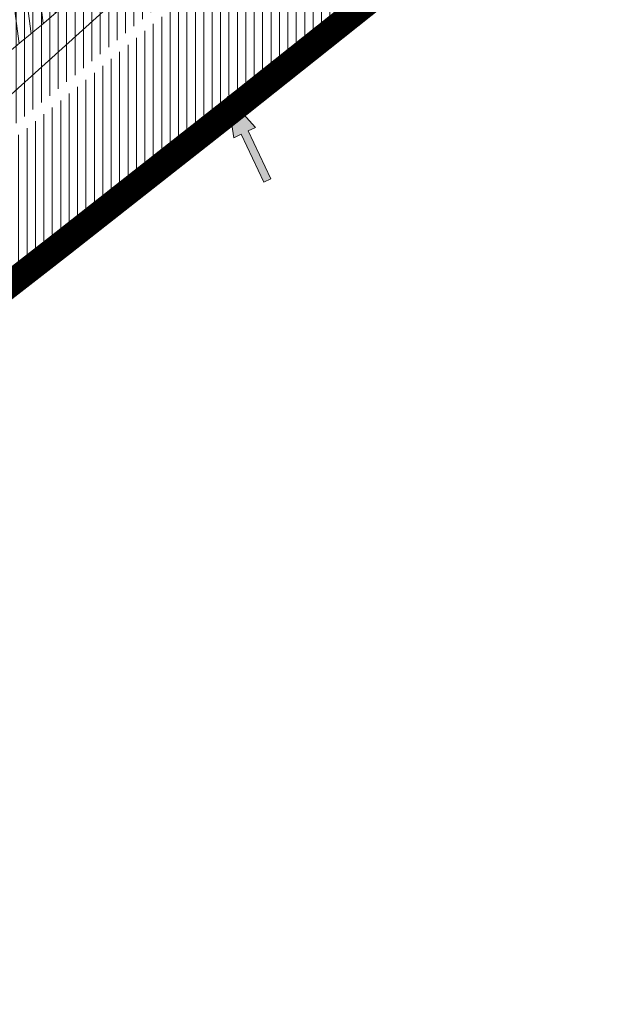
# Model space of a CAD drawing. Header units: metres. Extents: x 195696 to 514079, y 327475 to 328989.
# Tile 6 of 256: x 195863 to 195874, y 327546 to 327565. Entities that reach past the tile are written whole.
import ezdxf

# ---------------------------------------------------------------- set-up
doc = ezdxf.new("R2010")
doc.units = ezdxf.units.M
doc.linetypes.add('CENTER2', pattern=[1.125, 0.75, -0.125, 0.125, -0.125])
for name, color, linetype, lineweight in [('B-WE-RI-GWA_TRANSPORTLEIDING_BETON_300-G', 30, 'Continuous', 18), ('N-WE-KG-WERKGRENS-200-G', 14, 'CENTER2', 35), ('N-WE-VH-GESLOTENVERHARDING-A-200', 252, 'Continuous', 18), ('N-WE-VH-HERSTRATEN-A-250', 252, 'Continuous', 18), ('N-WE-VH-VERHARDING_TEGEL-A', 254, 'Continuous', 5), ('X-XX-AL-AANPIJLING_INRIT-S', 6, 'Continuous', 5)]:
    doc.layers.add(name, color=color, linetype=linetype, lineweight=lineweight)
doc.layers.add('N-WE-VH-GESLOTENVERHARDING_ASFALT_ROOD-A', color=7, linetype='Continuous', lineweight=18, true_color=0xf2beba)
pattern_1 = [(90, (171.4512025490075, 74.11865817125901), (-0.15875, 0), [])]

# ---------------------------------------------------------------- blocks, each defined once
blk = doc.blocks.new('INRIT')
at = {"layer": 'X-XX-AL-AANPIJLING_INRIT-S'}
blk.add_hatch(color=254, dxfattribs=at).paths.add_polyline_path([(-1.75, 0.07499999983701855), (-1.750000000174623, -0.07499999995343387), (-0.75, -0.07500000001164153), (-0.75, -0.2250000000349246), (0, 0), (-0.75, 0.2250000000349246), (-0.75, 0.07500000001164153)])
at = {"layer": 'X-XX-AL-AANPIJLING_INRIT-S', "flags": 128}
blk.add_lwpolyline([(-1.75, 0.07499999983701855), (-1.750000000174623, -0.07499999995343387), (-0.75, -0.07500000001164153), (-0.75, -0.2250000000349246), (0, 0), (-0.75, 0.2250000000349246), (-0.75, 0.07500000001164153)], close=True, dxfattribs=at)

msp = doc.modelspace()

# ---------------------------------------------------------------- hatches: boundary and pattern name
at = {"layer": 'N-WE-VH-GESLOTENVERHARDING-A-200', "lineweight": 0}
h = msp.add_hatch(dxfattribs=at)
h.set_pattern_fill('AVH-GESLOTEN-SOD', color=256, scale=0.2, angle=28, pattern_type=2)
h.set_pattern_definition([(87.99999999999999, (0, 0), (-0.3997563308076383, 0.01395979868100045), []), (148, (0, 0), (-0.2119677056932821, -0.3392192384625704), [])])
edge = h.paths.add_edge_path(flags=16)
edge.add_arc((195880.1655836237, 327588.9528181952), 0.5000000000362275, -53.80848710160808, 41.52320272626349, ccw=False)
edge.add_arc((196043.6446531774, 327405.9312850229), 244.9046723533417, 131.7833411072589, 133.7970645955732)
edge.add_arc((195873.4197754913, 327583.3913420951), 0.9999999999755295, 278.98220693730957, 316.4552622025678, ccw=False)
edge.add_line((195873.5759032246, 327582.4036052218), (195872.9619810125, 327582.3126313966))
edge.add_arc((195872.8153970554, 327583.3018296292), 0.999999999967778, 167.3459649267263, 278.4290134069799, ccw=False)
edge.add_line((195871.8396864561, 327583.5208931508), (195871.9958403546, 327584.2164038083))
edge.add_arc((195872.971550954, 327583.9973402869), 1.000000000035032, 133.7875914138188, 167.3459649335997, ccw=False)
edge.add_arc((196043.1978633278, 327406.4100110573), 246.9964571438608, 133.6290453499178, 133.7875914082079, ccw=False)
edge.add_arc((196043.1462730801, 327406.3608464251), 246.9964572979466, 131.7503220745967, 133.612513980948, ccw=False)
edge.add_arc((195879.0077676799, 327590.2604236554), 0.4999999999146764, 41.52320272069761, 131.7503219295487, ccw=False)
edge.add_line((195879.3821113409, 327590.5918853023), (195880.5399272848, 327589.2842798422))
edge = h.paths.add_edge_path(flags=16)
edge.add_arc((196043.190133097, 327406.4241565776), 244.2339199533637, 122.8853466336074, 123.7748736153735)
edge.add_line((195907.4128906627, 327609.4383139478), (195905.8840875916, 327611.724180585))
edge.add_arc((196043.1939871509, 327406.4174368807), 246.9916345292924, 122.886788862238, 123.77475018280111, ccw=False)
edge.add_arc((195909.6252433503, 327612.9877032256), 1.000000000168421, 103.36408669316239, 122.88678885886, ccw=False)
edge.add_line((195909.3941052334, 327613.9606241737), (195910.5171844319, 327614.2274355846))
edge.add_arc((195910.7483225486, 327613.2545146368), 0.9999999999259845, -38.499182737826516, 103.36408669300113, ccw=False)
edge.add_line((195911.5309395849, 327612.6320111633), (195910.8206145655, 327611.7389840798))
edge.add_arc((195910.037997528, 327612.3614875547), 1.000000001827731, 302.885346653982, 321.50081724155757, ccw=False)
edge = h.paths.add_edge_path()
edge.add_line((195913.8862149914, 327610.1762080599), (195909.2428622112, 327617.4930699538))
edge.add_arc((196043.1978635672, 327406.410011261), 250.0000001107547, 122.3995392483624, 135.5156437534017)
edge.add_arc((195793.493235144, 327651.6600849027), 100.0000000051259, 304.0598747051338, 315.5156437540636, ccw=False)
edge.add_line((195849.4991302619, 327568.8148091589), (195827.0150000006, 327553.5950000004))
edge.add_line((195827.0150000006, 327553.5950000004), (195824.245599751, 327551.7426639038))
edge.add_arc((195796.2426523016, 327593.1653016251), 49.99999981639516, 303.09553133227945, 304.0598746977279, ccw=False)
edge.add_line((195823.5444833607, 327551.2772364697), (195820.0502888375, 327548.9997880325))
edge.add_line((195820.0502888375, 327548.9997880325), (195823.8157983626, 327543.1697717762))
edge.add_line((195823.8157983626, 327543.1697717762), (195823.838999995, 327543.1829999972))
edge.add_line((195823.838999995, 327543.1829999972), (195826.4396693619, 327544.6925664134))
edge.add_arc((195801.339107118, 327587.9356212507), 50.00000016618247, 300.1331522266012, 304.0598747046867)
edge.add_line((195829.3420547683, 327546.512983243), (195860.9751881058, 327567.8979316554))
edge.add_arc((195804.9692930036, 327650.7432073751), 99.99999997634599, 304.059874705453, 314.2752211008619)
edge.add_arc((196043.1978603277, 327406.4100152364), 241.2499949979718, 124.56755402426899, 134.2752211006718, ccw=False)
edge.add_arc((196024.160358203, 327433.4729742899), 208.1635880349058, 122.8422075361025, 124.47901762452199, ccw=False)
edge.add_arc((195884.1512028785, 327650.3735842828), 50.00000000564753, 302.8422075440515, 306.4912659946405)
at = {"layer": 'N-WE-VH-GESLOTENVERHARDING_ASFALT_ROOD-A', "lineweight": 0}
h = msp.add_hatch(dxfattribs=at)
h.set_pattern_fill('ANSI31', color=256, scale=0.05, angle=45)
h.set_pattern_definition([(90, (156401.089197, 432280.567131), (-0.15875, 0), [])])
edge = h.paths.add_edge_path()
edge.add_line((195882.1250507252, 327579.3936614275), (195880.7066463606, 327580.9563102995))
edge.add_line((195880.7066463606, 327580.9563102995), (195878.936, 327579.35))
edge.add_line((195878.936, 327579.35), (195871.4685533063, 327572.6719254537))
edge.add_line((195871.4685533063, 327572.6719254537), (195863.1529999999, 327565.487))
edge.add_arc((195719.7566804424, 327739.0207207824), 225.1143192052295, 308.93037021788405, 309.56798322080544, ccw=False)
edge.add_line((195861.213, 327563.902), (195862.387, 327562.484))
edge.add_line((195862.387, 327562.484), (195862.702, 327562.371))
edge.add_arc((195709.4239415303, 327751.9279896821), 243.7745178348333, 308.9594199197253, 311.9630282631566)
edge.add_line((195872.4239999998, 327570.6629999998), (195880.615, 327578.023))
edge.add_line((195880.615, 327578.023), (195882.1250507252, 327579.3936614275))
at = {"layer": 'N-WE-VH-HERSTRATEN-A-250', "lineweight": 0}
h = msp.add_hatch(dxfattribs=at)
h.set_pattern_fill('AVH-HERSTRATEN-SOD', color=256, scale=0.25, angle=38.66310676, pattern_type=2)
h.set_pattern_definition([(98.66310675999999, (195818.357, 327548.303), (-0.2471477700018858, -0.03765607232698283), [])])
edge = h.paths.add_edge_path()
edge.add_line((195826.2783230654, 327554.6690768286), (195826.8290088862, 327553.8345020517))
edge.add_line((195826.8290088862, 327553.8345020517), (195832.346, 327557.594))
edge.add_arc((195653.6780453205, 327812.8300705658), 311.5568804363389, 304.9924277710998, 307.0187332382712)
edge.add_line((195841.259, 327564.071), (195847.221, 327568.683))
edge.add_arc((195712.065604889, 327739.8902717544), 218.1259056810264, 308.2884642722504, 310.314394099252)
edge.add_line((195853.189, 327573.568), (195853.754, 327574.049))
edge.add_arc((195712.3829749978, 327739.5865194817), 217.6888537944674, 310.4977237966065, 312.4873520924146)
edge.add_line((195859.416, 327579.057), (195866.002, 327585.185))
edge.add_line((195866.002, 327585.185), (195869.64, 327588.621))
edge.add_arc((195964.4930949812, 327491.5383759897), 135.7282045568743, 130.9431852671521, 134.3344810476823, ccw=False)
edge.add_line((195875.5489999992, 327594.0619999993), (195872.561337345, 327597.5161761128))
edge.add_line((195872.561337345, 327597.5161761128), (195871.805003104, 327596.8619907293))
edge.add_line((195871.805003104, 327596.8619907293), (195874.1418384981, 327594.1602663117))
edge.add_arc((195964.4930949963, 327491.5383759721), 136.7282045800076, 131.3616167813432, 134.3309267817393)
edge.add_line((195868.9472210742, 327589.3421995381), (195865.3180765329, 327585.9145632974))
edge.add_line((195865.3180765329, 327585.9145632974), (195858.7376828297, 327579.7917797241))
edge.add_arc((195712.3829750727, 327739.5865193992), 216.6888536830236, 310.49792906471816, 312.4863159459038, ccw=False)
edge.add_line((195853.1051724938, 327574.8099359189), (195852.5413920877, 327574.3299741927))
edge.add_arc((195712.065604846, 327739.8902718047), 217.1259057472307, 308.28976192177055, 310.3141772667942, ccw=False)
edge.add_line((195846.6052387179, 327569.4709481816), (195840.6520114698, 327564.8657344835))
edge.add_arc((195653.6780453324, 327812.8300705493), 310.5568804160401, 304.99356177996, 307.0175981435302, ccw=False)
edge.add_line((195831.7775672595, 327558.4167527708), (195826.2783230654, 327554.6690768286))
h = msp.add_hatch(dxfattribs=at)
h.set_pattern_fill('AVH-HERSTRATEN-SOD', color=256, scale=0.25, angle=37.14014257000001, pattern_type=2)
h.set_pattern_definition([(97.14014256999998, (195820.5645818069, 327534.0445028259), (-0.2480612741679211, -0.03107417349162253), [])])
edge = h.paths.add_edge_path()
edge.add_line((195827.773, 327539.589), (195828.3236803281, 327538.7542121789))
edge.add_line((195828.3236803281, 327538.7542121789), (195837.122223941, 327544.6973604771))
edge.add_arc((195662.8349903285, 327796.8008011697), 306.483579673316, 304.6573546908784, 306.0235056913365)
edge.add_arc((195665.4461658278, 327793.295785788), 302.1131353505, 306.0139291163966, 307.0022364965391)
edge.add_line((195847.2718073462, 327552.0246050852), (195855.8800486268, 327558.4768354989))
edge.add_arc((195722.9404570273, 327735.153966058), 221.1057291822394, 306.959400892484, 308.9182173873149)
edge.add_arc((195719.7446094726, 327739.0354907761), 226.1333940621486, 308.930402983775, 309.5707465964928)
edge.add_line((195863.7984801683, 327564.723143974), (195872.1462644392, 327571.9359180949))
edge.add_line((195872.1462644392, 327571.9359180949), (195879.6052788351, 327578.6069802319))
edge.add_line((195879.6052788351, 327578.6069802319), (195880.6381110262, 327579.5439538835))
edge.add_line((195880.6381110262, 327579.5439538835), (195883.0298992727, 327576.908932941))
edge.add_line((195883.0298992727, 327576.908932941), (195883.8156375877, 327577.5311504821))
edge.add_line((195883.8156375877, 327577.5311504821), (195880.7066463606, 327580.9563102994))
edge.add_line((195880.7066463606, 327580.9563102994), (195878.936, 327579.35))
edge.add_line((195878.936, 327579.35), (195871.486, 327572.687))
edge.add_line((195871.486, 327572.687), (195863.1530001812, 327565.4870001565))
edge.add_arc((195719.7567011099, 327739.0206877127), 225.1142805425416, 308.93043056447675, 309.5679845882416, ccw=False)
edge.add_arc((195722.9404570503, 327735.1539660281), 220.1057291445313, 306.9596421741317, 308.9182173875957, ccw=False)
edge.add_line((195855.2795403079, 327559.276454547), (195846.6709998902, 327552.8239999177))
edge.add_arc((195665.4404015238, 327793.3035721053), 301.1228228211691, 306.0139133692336, 307.0024682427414, ccw=False)
edge.add_arc((195662.8349901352, 327796.8008014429), 305.4835800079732, 304.6583678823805, 306.023505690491, ccw=False)
edge.add_line((195836.558, 327545.523), (195827.773, 327539.589))
at = {"layer": 'N-WE-VH-VERHARDING_TEGEL-A', "lineweight": 0}
h = msp.add_hatch(dxfattribs=at)
h.set_pattern_fill('ANSI31', color=256, scale=0.05, angle=45)
h.set_pattern_definition(pattern_1)
edge = h.paths.add_edge_path()
edge.add_line((195873.0117266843, 327596.9954599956), (195861.877, 327588.246))
edge.add_line((195861.877, 327588.246), (195859.574, 327585.207))
edge.add_arc((195834.5531621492, 327604.6606927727), 31.69366639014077, 314.8902509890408, 322.1349466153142, ccw=False)
edge.add_arc((195696.6632569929, 327757.450865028), 237.4720118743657, 310.4175563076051, 312.44242308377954, ccw=False)
edge.add_line((195850.629, 327576.654), (195851.7862968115, 327575.2589394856))
edge.add_arc((195692.3399105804, 327762.9511547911), 246.2752885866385, 310.3482287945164, 312.3154785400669)
edge.add_line((195858.1354643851, 327580.8430766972), (195864.6029225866, 327586.8756385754))
edge.add_line((195864.6029225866, 327586.8756385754), (195868.3827597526, 327590.465534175))
edge.add_arc((195960.7100834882, 327494.6106372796), 133.0883013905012, 131.7780476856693, 133.9260867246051, ccw=False)
edge.add_line((195872.0404286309, 327593.8587519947), (195874.1353444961, 327595.696393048))
edge.add_line((195874.1353444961, 327595.696393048), (195873.0117266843, 327596.9954599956))
edge = h.paths.add_edge_path()
edge.add_line((195817.7175165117, 327552.6285311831), (195818.6691040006, 327551.0780360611))
edge.add_arc((195645.5024203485, 327819.2465910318), 319.2194765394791, 302.8518759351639, 303.4718601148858)
edge.add_arc((195659.3993025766, 327804.7749600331), 299.5051213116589, 302.78111522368, 307.2762514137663)
edge.add_arc((195692.6900490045, 327762.5027172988), 245.7068340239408, 307.069246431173, 310.3070651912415)
edge.add_line((195851.6338243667, 327575.1294946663), (195851.6338124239, 327575.1295090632))
edge.add_arc((195692.3400395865, 327762.9510026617), 246.2750891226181, 310.3016967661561, 310.348228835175)
edge.add_line((195851.7862968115, 327575.2589394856), (195850.629, 327576.654))
edge.add_arc((195696.2893970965, 327757.840736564), 238.0112319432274, 307.09768405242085, 310.4252258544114, ccw=False)
edge.add_line((195839.852, 327568.001), (195839.575, 327567.788))
edge.add_arc((195667.7937490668, 327792.138620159), 282.5632653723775, 302.74366850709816, 307.4406335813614, ccw=False)
edge.add_arc((195726.093143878, 327700.2166558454), 173.7160907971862, 301.83247686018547, 302.969051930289, ccw=False)
h = msp.add_hatch(dxfattribs=at)
h.set_pattern_fill('ANSI31', color=256, scale=0.05, angle=45)
h.set_pattern_definition(pattern_1)
edge = h.paths.add_edge_path()
edge.add_arc((195709.4239416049, 327751.9279895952), 243.9745177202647, 308.9598301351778, 311.9630282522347)
edge.add_line((195872.5577301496, 327570.5142846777), (195880.7490481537, 327577.8745703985))
edge.add_line((195880.7490481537, 327577.8745703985), (195882.2594718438, 327579.2455703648))
edge.add_line((195882.2594718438, 327579.2455703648), (195883.856066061, 327577.4866106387))
edge.add_arc((195962.9099268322, 327476.8434029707), 127.9787800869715, 128.1491491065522, 133.3416795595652)
edge.add_line((195875.072, 327569.919), (195873.497, 327568.321))
edge.add_arc((195410.3295961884, 328141.4274219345), 736.8683836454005, 308.0018676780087, 308.94410289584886, ccw=False)
edge.add_line((195864.01, 327560.782), (195862.8291122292, 327562.2165800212))
edge = h.paths.add_edge_path()
edge.add_line((195827.5235380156, 327536.6508216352), (195828.4615875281, 327535.1223849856))
edge.add_arc((195755.4043983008, 327650.3900431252), 136.4697252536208, 302.3667170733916, 303.0339786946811)
edge.add_arc((195597.7533621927, 327888.2805836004), 421.8532619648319, 303.3712972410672, 306.68756502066)
edge.add_line((195849.7900670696, 327549.9942048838), (195856.665, 327555.116))
edge.add_arc((195413.1938402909, 328137.5942842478), 732.0844357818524, 307.2839139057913, 308.0099301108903)
edge.add_line((195864.01, 327560.782), (195862.8291121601, 327562.2165801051))
edge.add_arc((195709.660574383, 327751.6207652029), 243.5868352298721, 306.8026222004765, 308.96198767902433, ccw=False)
edge.add_line((195855.5837633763, 327556.5798228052), (195848.4339764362, 327551.2339821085))
edge.add_arc((195634.2295277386, 327836.1376615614), 356.4458618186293, 303.0515025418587, 306.93762646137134, ccw=False)
edge.add_arc((195762.005859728, 327638.6619461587), 121.2387549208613, 302.7110160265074, 303.33607667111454, ccw=False)

# ---------------------------------------------------------------- linework, layer by layer
at = {"layer": 'B-WE-RI-GWA_TRANSPORTLEIDING_BETON_300-G', "elevation": 85.62000274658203}
msp.add_lwpolyline([(195852.8353965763, 327554.06), (195866.8853965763, 327566.72), (195881.113023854, 327579.8876272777)], dxfattribs=at)
at = {"layer": 'N-WE-KG-WERKGRENS-200-G', "ltscale": 20, "const_width": 0.5, "flags": 128}
msp.add_lwpolyline([(195828.5449324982, 327534.879240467, 0.003022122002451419), (195829.93590122, 327535.771814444, 0.01445730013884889), (195849.9203571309, 327549.7795194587), (195856.8154032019, 327554.916298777, 0.003168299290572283), (195864.1639217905, 327560.5850023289, 0.004116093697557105), (195873.665133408, 327568.1354444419), (195875.2468758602, 327569.7402853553, -0.04590442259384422), (195893.6684553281, 327584.1758765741, -0.003920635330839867), (195895.415665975, 327585.2829132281), (195899.6903654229, 327587.1140162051), (195908.6549476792, 327591.1456296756), (195913.7783480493, 327593.5262803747), (195911.7519175, 327599.815644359, 0.01672595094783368), (195914.3030782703, 327602.3834741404, -0.05873833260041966), (195918.1914157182, 327605.6903519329, -0.0149636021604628), (195933.7835255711, 327615.4114837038, -0.02290013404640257), (195960.6453597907, 327629.6436936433), (195962.2695904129, 327626.1022357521), (195964.6556142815, 327627.196545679), (195963.0164419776, 327630.7705827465), (195985.3556549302, 327641.6865604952), (195986.2883373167, 327639.6407298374), (195991.3787427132, 327641.9896044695), (195991.2167854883, 327642.3405929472), (196016.8331699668, 327654.1033951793), (196043.3648561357, 327666.2187952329), (196062.7450758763, 327674.9827924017, -0.2249660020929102), (196073.449816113, 327674.7914675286, -0.1421209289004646), (196089.6624870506, 327659.9048043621), (196098.6602686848, 327645.085066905), (196102.7039221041, 327638.3856411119), (196105.2942913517, 327634.0936276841), (196104.5483598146, 327630.4830016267), (196106.5069983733, 327630.0783598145), (196106.8157439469, 327631.572819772), (196109.5556329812, 327627.0332549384), (196106.9175713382, 327623.6433724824), (196107.2726273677, 327621.2378997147), (196108.1724373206, 327618.762568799), (196115.3588616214, 327620.4646843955), (196117.1091711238, 327616.5289866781), (196119.7797565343, 327617.7166670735), (196121.91969184, 327613.0267845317, -0.00392140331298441), (196122.0892688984, 327612.647286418), (196123.750845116, 327608.8491332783), (196134.2791748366, 327613.0028017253), (196129.7162030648, 327622.9043765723), (196131.4787331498, 327623.7577356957), (196131.9220392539, 327622.8057424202), (196136.5309742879, 327625.0444784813), (196135.9782779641, 327626.2430509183, 0.0008442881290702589), (196135.4677727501, 327627.3242460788, 0.00200703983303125), (196134.3940288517, 327629.5648853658, 0.01591494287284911), (196124.8497653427, 327647.7894020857), (196123.6001729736, 327650.0628411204), (196120.6893621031, 327655.3570407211, -0.0299467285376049), (196119.8876454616, 327657.1722740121, -0.03392687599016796), (196119.2473421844, 327659.3243675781, -0.079656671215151), (196118.7071710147, 327669.5938870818, -0.05596398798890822), (196120.895766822, 327679.4810814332, -0.02465094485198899), (196122.3280872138, 327683.3089118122, -0.06398449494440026), (196127.6991712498, 327692.3564989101, -0.0612915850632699), (196136.293138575, 327701.4290951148, -0.002153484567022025), (196137.0448438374, 327702.0496886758), (196134.1238128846, 327705.3584450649), (196130.8403230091, 327710.2730661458), (196128.7795578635, 327714.2167266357), (196130.2824716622, 327714.9511575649), (196136.9835533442, 327718.6725045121), (196150.0915809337, 327725.9518544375), (196156.6698113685, 327729.6049777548, 0.02051814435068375), (196159.759876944, 327731.9555349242, 0.01138610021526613), (196162.7602591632, 327734.61370686), (196165.2195120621, 327736.8760195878), (196167.7078296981, 327739.1642312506), (196170.8379913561, 327742.0864486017), (196172.2114536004, 327743.3378795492), (196172.7900103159, 327745.3866384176), (196177.2139084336, 327749.0588039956), (196171.1339694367, 327757.446802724), (196170.3308734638, 327756.8646883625), (196166.3917223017, 327754.1642742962, -0.0100198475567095), (196156.8914572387, 327748.0422097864, -0.01471472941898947), (196147.7306214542, 327742.3407961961, -0.01528916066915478), (196132.0511333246, 327733.9555756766), (196122.9626991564, 327729.5143181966), (196100.9848614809, 327719.042824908), (196087.5797895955, 327712.7232624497), (196081.7786652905, 327709.9886752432, -0.2480229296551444), (196065.9737873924, 327710.7727387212, -0.0712461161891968), (196063.1016454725, 327712.8429666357), (196060.8679620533, 327714.9103437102), (196050.3103998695, 327724.2971762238), (196044.9293871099, 327729.4094879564), (196037.4614946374, 327736.5039462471), (196032.9629942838, 327731.7832916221), (196022.0346868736, 327741.8797633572), (196018.5616055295, 327737.8270700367), (196029.6593570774, 327728.3165073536), (196024.2891402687, 327722.6810873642), (196034.8576936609, 327713.3451998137), (196036.6471843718, 327711.7636285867), (196037.5375465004, 327710.9511731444), (196040.1934819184, 327706.0842392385), (196041.8161890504, 327702.9959890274), (196042.3214468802, 327700.6229266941), (196041.2663362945, 327695.3568707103), (196023.709869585, 327687.1903512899), (196023.4951042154, 327687.5758275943), (195979.9437075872, 327667.9113284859), (195976.7737302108, 327674.8803333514), (195975.8441556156, 327679.2544665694), (195926.1986886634, 327656.7524510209), (195882.7902105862, 327637.089170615), (195881.879234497, 327639.009765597), (195874.9585656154, 327635.9455117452), (195875.384539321, 327634.9207798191, -0.04918109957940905), (195875.5385754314, 327634.4258961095, -0.2318256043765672), (195874.9557544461, 327632.1454860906, -0.07746400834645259), (195874.3361499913, 327631.6101987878), (195873.9705564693, 327631.4274020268), (195873.5946628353, 327631.2433504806), (195871.5802376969, 327630.3158382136), (195870.8957485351, 327630.0005341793), (195869.0103416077, 327629.1436501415), (195872.6494445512, 327620.8904526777), (195873.4676874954, 327621.2196042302, -0.07566582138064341), (195875.1650564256, 327621.7493192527), (195875.3232605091, 327621.7713942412), (195875.4866921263, 327621.7896601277, -0.08613164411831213), (195877.2482289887, 327621.6983242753, -0.01963332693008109), (195877.6368416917, 327621.5943180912, -0.1395863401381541), (195880.0341996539, 327620.0301874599, -0.05548109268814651), (195880.685988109, 327619.0919567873), (195880.8395418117, 327618.7565879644), (195880.9070976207, 327618.608889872), (195878.4306356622, 327617.5280064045), (195879.5647862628, 327616.8923987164), (195882.3475669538, 327610.7493257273), (195879.8452018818, 327608.734657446, 0.1964746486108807), (195876.1627006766, 327602.0723668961, -0.1879515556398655), (195875.3311774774, 327600.5077894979), (195872.4633350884, 327598.0391846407, 0.01059940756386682), (195868.9136781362, 327594.85022724), (195868.0938996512, 327594.081733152, -0.02178076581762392), (195864.8276881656, 327591.2767985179), (195861.4742628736, 327588.6417396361), (195859.1297837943, 327585.548004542, -0.03149793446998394), (195856.5342211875, 327582.6121502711, -0.008822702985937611), (195850.2659221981, 327577.0803502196, -0.01452253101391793), (195839.5124260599, 327568.4463028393), (195839.2340966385, 327568.2322805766, -0.02049592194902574), (195820.3248775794, 327554.9465112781), (195818.0145626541, 327553.4715049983), (195816.984273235, 327552.8391840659), (195828.5449324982, 327534.879240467)], format="xyb", close=True, dxfattribs=at)
at = {"layer": 'N-WE-VH-HERSTRATEN-A-250'}
msp.add_lwpolyline([(195827.773, 327539.589), (195828.3236803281, 327538.7542121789), (195837.122223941, 327544.6973604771, 0.005961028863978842), (195843.0832254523, 327548.9243030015, 0.004312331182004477), (195847.2718073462, 327552.0246050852), (195855.8800486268, 327558.4768354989, 0.008547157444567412), (195861.8413912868, 327563.1241025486, 0.002794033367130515), (195863.7984801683, 327564.723143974), (195872.1462644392, 327571.9359180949), (195879.6052788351, 327578.6069802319), (195880.6381110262, 327579.5439538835), (195883.0298992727, 327576.908932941), (195883.8156375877, 327577.5311504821), (195880.7066463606, 327580.9563102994), (195878.936, 327579.35), (195871.486, 327572.687), (195863.1530001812, 327565.4870001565, -0.002781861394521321), (195861.2131808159, 327563.9021459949, -0.00854610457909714), (195855.2795403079, 327559.276454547), (195846.6709998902, 327552.8239999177, -0.004313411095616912), (195842.4951083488, 327549.7330787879, -0.005956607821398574), (195836.558, 327545.523)], format="xyb", close=True, dxfattribs=at)

# ---------------------------------------------------------------- block references
at = {"layer": 'X-XX-AL-AANPIJLING_INRIT-S', "lineweight": 5, "rotation": 115.3493995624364}
msp.add_blockref('INRIT', (195867.3124424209, 327563.377516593), dxfattribs=at)

doc.saveas('drawing.dxf')
